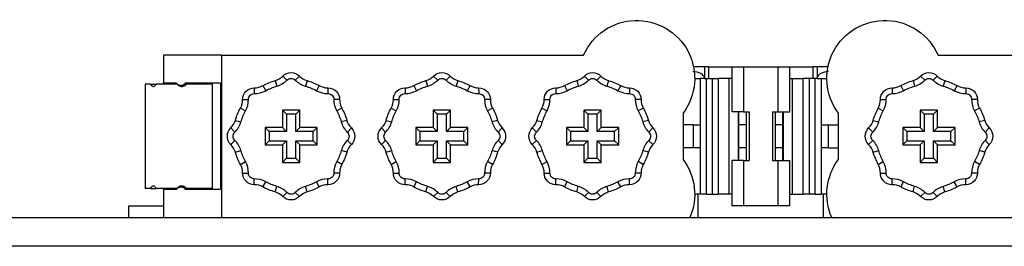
# Model space of a CAD drawing. Header units: millimetres. Extents: x 0 to 941, y -754 to 1172.
# Tile 101 of 105: x 382 to 467, y 1128 to 1148. Entities that reach past the tile are written whole.
import ezdxf

# ---------------------------------------------------------------- set-up
doc = ezdxf.new("R2010")
doc.units = ezdxf.units.MM
doc.layers.add('ORTHO$22', color=7, linetype='CONTINUOUS', true_color=0xffffff)

msp = doc.modelspace()

# ---------------------------------------------------------------- linework, layer by layer
at = {"layer": 'ORTHO$22', "color": 7, "linetype": 'Continuous'}
for p, q in [((394.395, 1144.801), (394.395, 1142.401)), ((399.395, 1144.801), (394.395, 1144.801)), ((399.395, 1144.801), (430.613, 1144.801)), ((461.178, 1144.801), (492.395, 1144.801)), ((441.038, 1143.801), (440.094, 1143.801)), ((441.395, 1143.801), (441.038, 1143.801)), ((441.395, 1143.801), (441.395, 1142.801)), ((441.395, 1143.801), (443.395, 1143.801)), ((443.395, 1143.801), (444.395, 1143.801)), ((443.395, 1143.801), (443.395, 1139.901)), ((444.395, 1143.801), (447.395, 1143.801)), ((447.395, 1143.801), (448.395, 1143.801)), ((448.395, 1143.801), (450.395, 1143.801)), ((448.395, 1139.901), (448.395, 1143.801)), ((450.753, 1143.801), (450.395, 1143.801)), ((450.395, 1143.801), (450.395, 1142.801)), ((451.696, 1143.801), (450.753, 1143.801)), ((441.038, 1142.851), (441.045, 1142.801)), ((450.753, 1142.851), (450.745, 1142.801)), ((392.802, 1142.301), (392.802, 1133.301)), ((393.277, 1142.301), (392.802, 1142.301)), ((393.277, 1142.301), (393.762, 1142.301)), ((395.56, 1142.301), (393.761, 1142.301)), ((394.395, 1142.401), (395.495, 1142.401)), ((394.395, 1142.301), (394.395, 1142.401)), ((396.295, 1142.401), (399.298, 1142.401)), ((396.32, 1142.301), (396.361, 1142.301)), ((398.598, 1142.301), (396.361, 1142.301)), ((397.395, 1142.401), (397.395, 1142.301)), ((398.598, 1142.401), (398.598, 1133.201)), ((399.298, 1142.401), (399.298, 1133.201)), ((440.195, 1142.801), (440.695, 1142.801)), ((440.695, 1138.801), (440.695, 1142.801)), ((441.045, 1142.801), (440.695, 1142.801)), ((441.045, 1142.801), (441.185, 1142.801)), ((441.195, 1142.801), (441.185, 1142.801)), ((441.195, 1142.801), (441.727, 1142.801)), ((441.727, 1142.801), (442.227, 1142.801)), ((442.227, 1142.801), (442.227, 1132.801)), ((443.149, 1142.801), (442.227, 1142.801)), ((443.395, 1142.801), (443.149, 1142.801)), ((443.149, 1142.801), (443.149, 1132.801)), ((448.395, 1142.801), (448.641, 1142.801)), ((448.641, 1132.801), (448.641, 1142.801)), ((448.641, 1142.801), (449.564, 1142.801)), ((450.064, 1142.801), (449.564, 1142.801)), ((449.564, 1132.801), (449.564, 1142.801)), ((450.595, 1142.801), (450.064, 1142.801)), ((450.595, 1142.801), (450.605, 1142.801)), ((450.745, 1142.801), (450.605, 1142.801)), ((450.745, 1142.801), (451.095, 1142.801)), ((451.095, 1142.801), (451.095, 1138.801)), ((451.095, 1142.801), (451.595, 1142.801)), ((404.645, 1140.051), (404.995, 1139.701)), ((406.145, 1140.051), (404.645, 1140.051)), ((404.645, 1140.051), (404.645, 1138.551)), ((405.795, 1139.701), (404.995, 1139.701)), ((404.995, 1139.701), (404.995, 1138.201)), ((406.145, 1140.051), (405.795, 1139.701)), ((405.795, 1138.201), (405.795, 1139.701)), ((406.145, 1138.551), (406.145, 1140.051)), ((419.145, 1140.051), (417.645, 1140.051)), ((417.645, 1140.051), (417.645, 1138.551)), ((417.645, 1140.051), (417.995, 1139.701)), ((417.995, 1139.701), (417.995, 1138.201)), ((418.795, 1139.701), (417.995, 1139.701)), ((419.145, 1140.051), (418.795, 1139.701)), ((418.795, 1138.201), (418.795, 1139.701)), ((419.145, 1138.551), (419.145, 1140.051)), ((430.645, 1140.051), (430.995, 1139.701)), ((430.645, 1140.051), (430.645, 1138.551)), ((432.145, 1140.051), (430.645, 1140.051)), ((431.795, 1139.701), (430.995, 1139.701)), ((430.995, 1139.701), (430.995, 1138.201)), ((432.145, 1140.051), (431.795, 1139.701)), ((431.795, 1138.201), (431.795, 1139.701)), ((432.145, 1138.551), (432.145, 1140.051)), ((439.195, 1139.801), (439.195, 1135.801)), ((444.395, 1139.901), (443.395, 1139.901)), ((443.949, 1139.901), (443.949, 1135.701)), ((443.987, 1139.901), (443.987, 1135.701)), ((444.395, 1139.901), (444.895, 1139.901)), ((444.645, 1139.901), (444.645, 1138.801)), ((444.895, 1139.901), (444.895, 1135.701)), ((446.895, 1139.901), (447.395, 1139.901)), ((446.895, 1139.901), (446.895, 1135.701)), ((447.145, 1139.901), (447.145, 1138.801)), ((447.395, 1139.901), (448.395, 1139.901)), ((447.803, 1135.701), (447.803, 1139.901)), ((447.841, 1135.701), (447.841, 1139.901)), ((452.595, 1135.801), (452.595, 1139.801)), ((461.145, 1140.051), (459.645, 1140.051)), ((459.645, 1140.051), (459.645, 1138.551)), ((459.645, 1140.051), (459.995, 1139.701)), ((459.995, 1139.701), (459.995, 1138.201)), ((460.795, 1139.701), (459.995, 1139.701)), ((461.145, 1140.051), (460.795, 1139.701)), ((460.795, 1138.201), (460.795, 1139.701)), ((461.145, 1138.551), (461.145, 1140.051)), ((440.098, 1138.801), (439.195, 1138.801)), ((440.098, 1138.801), (440.695, 1138.801)), ((440.695, 1136.801), (440.695, 1138.801)), ((444.645, 1138.801), (443.987, 1138.801)), ((444.645, 1138.801), (444.645, 1136.801)), ((447.803, 1138.801), (447.145, 1138.801)), ((447.145, 1138.801), (447.145, 1136.801)), ((451.095, 1138.801), (451.095, 1136.801)), ((451.095, 1138.801), (451.693, 1138.801)), ((451.693, 1138.801), (452.595, 1138.801)), ((404.645, 1138.551), (403.145, 1138.551)), ((403.145, 1138.551), (403.495, 1138.201)), ((403.145, 1138.551), (403.145, 1137.051)), ((404.995, 1138.201), (403.495, 1138.201)), ((403.495, 1138.201), (403.495, 1137.401)), ((404.645, 1138.551), (404.995, 1138.201)), ((406.145, 1138.551), (405.795, 1138.201)), ((407.295, 1138.201), (405.795, 1138.201)), ((407.645, 1138.551), (406.145, 1138.551)), ((407.645, 1138.551), (407.295, 1138.201)), ((407.295, 1137.401), (407.295, 1138.201)), ((407.645, 1137.051), (407.645, 1138.551)), ((416.145, 1138.551), (416.495, 1138.201)), ((417.645, 1138.551), (416.145, 1138.551)), ((416.145, 1138.551), (416.145, 1137.051)), ((417.995, 1138.201), (416.495, 1138.201)), ((416.495, 1138.201), (416.495, 1137.401)), ((417.645, 1138.551), (417.995, 1138.201)), ((419.145, 1138.551), (418.795, 1138.201)), ((420.295, 1138.201), (418.795, 1138.201)), ((420.645, 1138.551), (419.145, 1138.551)), ((420.645, 1138.551), (420.295, 1138.201)), ((420.295, 1137.401), (420.295, 1138.201)), ((420.645, 1137.051), (420.645, 1138.551)), ((430.645, 1138.551), (429.145, 1138.551)), ((429.145, 1138.551), (429.495, 1138.201)), ((429.145, 1138.551), (429.145, 1137.051)), ((430.995, 1138.201), (429.495, 1138.201)), ((429.495, 1138.201), (429.495, 1137.401)), ((430.645, 1138.551), (430.995, 1138.201)), ((432.145, 1138.551), (431.795, 1138.201)), ((433.295, 1138.201), (431.795, 1138.201)), ((433.645, 1138.551), (432.145, 1138.551)), ((433.645, 1138.551), (433.295, 1138.201)), ((433.295, 1137.401), (433.295, 1138.201)), ((433.645, 1137.051), (433.645, 1138.551)), ((458.145, 1138.551), (458.495, 1138.201)), ((459.645, 1138.551), (458.145, 1138.551)), ((458.145, 1138.551), (458.145, 1137.051)), ((459.995, 1138.201), (458.495, 1138.201)), ((458.495, 1138.201), (458.495, 1137.401)), ((459.645, 1138.551), (459.995, 1138.201)), ((461.145, 1138.551), (460.795, 1138.201)), ((462.295, 1138.201), (460.795, 1138.201)), ((462.645, 1138.551), (461.145, 1138.551)), ((462.645, 1138.551), (462.295, 1138.201)), ((462.295, 1137.401), (462.295, 1138.201)), ((462.645, 1137.051), (462.645, 1138.551)), ((403.145, 1137.051), (403.495, 1137.401)), ((403.145, 1137.051), (404.645, 1137.051)), ((403.495, 1137.401), (404.995, 1137.401)), ((404.645, 1137.051), (404.995, 1137.401)), ((404.645, 1137.051), (404.645, 1135.551)), ((404.995, 1137.401), (404.995, 1135.901)), ((406.145, 1137.051), (405.795, 1137.401)), ((405.795, 1135.901), (405.795, 1137.401)), ((405.795, 1137.401), (407.295, 1137.401)), ((406.145, 1135.551), (406.145, 1137.051)), ((406.145, 1137.051), (407.645, 1137.051)), ((407.645, 1137.051), (407.295, 1137.401)), ((416.145, 1137.051), (416.495, 1137.401)), ((416.145, 1137.051), (417.645, 1137.051)), ((416.495, 1137.401), (417.995, 1137.401)), ((417.645, 1137.051), (417.995, 1137.401)), ((417.645, 1137.051), (417.645, 1135.551)), ((417.995, 1137.401), (417.995, 1135.901)), ((418.795, 1137.401), (420.295, 1137.401)), ((418.795, 1135.901), (418.795, 1137.401)), ((419.145, 1137.051), (418.795, 1137.401)), ((419.145, 1137.051), (420.645, 1137.051)), ((419.145, 1135.551), (419.145, 1137.051)), ((420.645, 1137.051), (420.295, 1137.401)), ((429.145, 1137.051), (429.495, 1137.401)), ((429.145, 1137.051), (430.645, 1137.051)), ((429.495, 1137.401), (430.995, 1137.401)), ((430.645, 1137.051), (430.995, 1137.401)), ((430.645, 1137.051), (430.645, 1135.551)), ((430.995, 1137.401), (430.995, 1135.901)), ((431.795, 1135.901), (431.795, 1137.401)), ((432.145, 1137.051), (431.795, 1137.401)), ((431.795, 1137.401), (433.295, 1137.401)), ((432.145, 1135.551), (432.145, 1137.051)), ((432.145, 1137.051), (433.645, 1137.051)), ((433.645, 1137.051), (433.295, 1137.401)), ((458.145, 1137.051), (458.495, 1137.401)), ((458.145, 1137.051), (459.645, 1137.051)), ((458.495, 1137.401), (459.995, 1137.401)), ((459.645, 1137.051), (459.995, 1137.401)), ((459.645, 1137.051), (459.645, 1135.551)), ((459.995, 1137.401), (459.995, 1135.901)), ((460.795, 1135.901), (460.795, 1137.401)), ((460.795, 1137.401), (462.295, 1137.401)), ((461.145, 1137.051), (460.795, 1137.401)), ((461.145, 1135.551), (461.145, 1137.051)), ((461.145, 1137.051), (462.645, 1137.051)), ((462.645, 1137.051), (462.295, 1137.401)), ((440.098, 1136.801), (439.195, 1136.801)), ((440.695, 1136.801), (440.098, 1136.801)), ((440.695, 1132.801), (440.695, 1136.801)), ((444.645, 1136.801), (443.987, 1136.801)), ((444.645, 1136.801), (444.645, 1135.701)), ((447.803, 1136.801), (447.145, 1136.801)), ((447.145, 1136.801), (447.145, 1135.701)), ((451.095, 1136.801), (451.095, 1132.801)), ((451.693, 1136.801), (451.095, 1136.801)), ((451.693, 1136.801), (452.595, 1136.801)), ((404.645, 1135.551), (404.995, 1135.901)), ((404.645, 1135.551), (406.145, 1135.551)), ((404.995, 1135.901), (405.795, 1135.901)), ((406.145, 1135.551), (405.795, 1135.901)), ((417.645, 1135.551), (417.995, 1135.901)), ((417.645, 1135.551), (419.145, 1135.551)), ((417.995, 1135.901), (418.795, 1135.901)), ((419.145, 1135.551), (418.795, 1135.901)), ((430.645, 1135.551), (430.995, 1135.901)), ((430.645, 1135.551), (432.145, 1135.551)), ((430.995, 1135.901), (431.795, 1135.901)), ((432.145, 1135.551), (431.795, 1135.901)), ((444.395, 1135.701), (443.395, 1135.701)), ((443.395, 1135.701), (443.395, 1131.801)), ((444.395, 1135.701), (444.895, 1135.701)), ((446.895, 1135.701), (447.395, 1135.701)), ((447.395, 1135.701), (448.395, 1135.701)), ((448.395, 1131.801), (448.395, 1135.701)), ((459.645, 1135.551), (459.995, 1135.901)), ((459.645, 1135.551), (461.145, 1135.551)), ((459.995, 1135.901), (460.795, 1135.901)), ((461.145, 1135.551), (460.795, 1135.901)), ((393.277, 1133.301), (392.802, 1133.301)), ((393.277, 1133.301), (393.762, 1133.301)), ((395.56, 1133.301), (393.761, 1133.301)), ((394.395, 1133.201), (394.395, 1133.301)), ((394.395, 1133.201), (394.395, 1130.801)), ((395.495, 1133.201), (394.395, 1133.201)), ((399.298, 1133.201), (396.295, 1133.201)), ((398.598, 1133.301), (396.361, 1133.301)), ((397.395, 1133.301), (397.395, 1133.201)), ((440.695, 1132.801), (440.195, 1132.801)), ((441.195, 1132.801), (440.695, 1132.801)), ((441.195, 1132.801), (441.727, 1132.801)), ((441.727, 1132.801), (442.227, 1132.801)), ((443.149, 1132.801), (442.227, 1132.801)), ((443.395, 1132.801), (443.149, 1132.801)), ((448.395, 1132.801), (448.641, 1132.801)), ((448.641, 1132.801), (449.564, 1132.801)), ((450.064, 1132.801), (449.564, 1132.801)), ((450.595, 1132.801), (450.064, 1132.801)), ((450.595, 1132.801), (451.095, 1132.801)), ((451.595, 1132.801), (451.095, 1132.801)), ((391.395, 1130.801), (391.395, 1131.801)), ((391.395, 1131.801), (394.395, 1131.801)), ((444.395, 1131.801), (443.395, 1131.801)), ((447.395, 1131.801), (444.395, 1131.801)), ((448.395, 1131.801), (447.395, 1131.801)), ((196.495, 1130.801), (916.295, 1130.801))]:
    msp.add_line(p, q, dxfattribs=at)
at = {"layer": 'ORTHO$22', "color": 252, "linetype": 'Continuous'}
for p, q in [((399.395, 1144.801), (399.395, 1130.801)), ((441.038, 1143.801), (441.038, 1142.851)), ((444.395, 1143.801), (444.395, 1139.901)), ((447.395, 1139.901), (447.395, 1143.801)), ((450.753, 1143.801), (450.753, 1142.851)), ((404.681, 1143.001), (405.038, 1142.651)), ((406.109, 1143.001), (405.752, 1142.651)), ((417.681, 1143.001), (418.038, 1142.651)), ((419.109, 1143.001), (418.752, 1142.651)), ((430.681, 1143.001), (431.038, 1142.651)), ((432.109, 1143.001), (431.752, 1142.651)), ((459.681, 1143.001), (460.038, 1142.651)), ((461.109, 1143.001), (460.752, 1142.651)), ((398.395, 1142.401), (398.395, 1142.301)), ((402.223, 1141.983), (402.218, 1141.483)), ((402.967, 1142.172), (403.21, 1141.735)), ((404.022, 1142.609), (404.159, 1142.128)), ((406.769, 1142.609), (406.631, 1142.128)), ((407.824, 1142.172), (407.581, 1141.735)), ((408.567, 1141.983), (408.572, 1141.483)), ((415.223, 1141.983), (415.218, 1141.483)), ((415.967, 1142.172), (416.21, 1141.735)), ((417.022, 1142.609), (417.159, 1142.128)), ((419.769, 1142.609), (419.631, 1142.128)), ((420.824, 1142.172), (420.581, 1141.735)), ((421.567, 1141.983), (421.572, 1141.483)), ((428.223, 1141.983), (428.218, 1141.483)), ((428.967, 1142.172), (429.21, 1141.735)), ((430.022, 1142.609), (430.159, 1142.128)), ((432.769, 1142.609), (432.631, 1142.128)), ((433.824, 1142.172), (433.581, 1141.735)), ((434.567, 1141.983), (434.572, 1141.483)), ((441.195, 1142.801), (441.195, 1132.801)), ((441.727, 1132.801), (441.727, 1142.801)), ((450.064, 1142.801), (450.064, 1132.801)), ((450.595, 1132.801), (450.595, 1142.801)), ((457.223, 1141.983), (457.218, 1141.483)), ((457.967, 1142.172), (458.21, 1141.735)), ((459.022, 1142.609), (459.159, 1142.128)), ((461.769, 1142.609), (461.631, 1142.128)), ((462.824, 1142.172), (462.581, 1141.735)), ((463.567, 1141.983), (463.572, 1141.483)), ((401.213, 1140.973), (401.713, 1140.978)), ((409.577, 1140.973), (409.077, 1140.978)), ((414.213, 1140.973), (414.713, 1140.978)), ((422.577, 1140.973), (422.077, 1140.978)), ((427.213, 1140.973), (427.713, 1140.978)), ((435.577, 1140.973), (435.077, 1140.978)), ((456.213, 1140.973), (456.713, 1140.978)), ((464.577, 1140.973), (464.077, 1140.978)), ((401.025, 1140.23), (401.462, 1139.987)), ((409.766, 1140.23), (409.329, 1139.987)), ((414.025, 1140.23), (414.462, 1139.987)), ((422.766, 1140.23), (422.329, 1139.987)), ((427.025, 1140.23), (427.462, 1139.987)), ((435.766, 1140.23), (435.329, 1139.987)), ((456.025, 1140.23), (456.462, 1139.987)), ((464.766, 1140.23), (464.329, 1139.987)), ((400.588, 1139.175), (401.068, 1139.037)), ((410.203, 1139.175), (409.722, 1139.037)), ((413.588, 1139.175), (414.068, 1139.037)), ((423.203, 1139.175), (422.722, 1139.037)), ((426.588, 1139.175), (427.068, 1139.037)), ((436.203, 1139.175), (435.722, 1139.037)), ((440.098, 1136.801), (440.098, 1138.801)), ((451.693, 1138.801), (451.693, 1136.801)), ((455.588, 1139.175), (456.068, 1139.037)), ((465.203, 1139.175), (464.722, 1139.037)), ((400.195, 1138.515), (400.545, 1138.158)), ((410.595, 1138.515), (410.245, 1138.158)), ((413.195, 1138.515), (413.545, 1138.158)), ((423.595, 1138.515), (423.245, 1138.158)), ((426.195, 1138.515), (426.545, 1138.158)), ((436.595, 1138.515), (436.245, 1138.158)), ((455.195, 1138.515), (455.545, 1138.158)), ((465.595, 1138.515), (465.245, 1138.158)), ((400.195, 1137.087), (400.545, 1137.444)), ((410.595, 1137.087), (410.245, 1137.444)), ((413.195, 1137.087), (413.545, 1137.444)), ((423.595, 1137.087), (423.245, 1137.444)), ((426.195, 1137.087), (426.545, 1137.444)), ((436.595, 1137.087), (436.245, 1137.444)), ((455.195, 1137.087), (455.545, 1137.444)), ((465.595, 1137.087), (465.245, 1137.444)), ((400.588, 1136.428), (401.068, 1136.565)), ((410.203, 1136.428), (409.722, 1136.565)), ((413.588, 1136.428), (414.068, 1136.565)), ((423.203, 1136.428), (422.722, 1136.565)), ((426.588, 1136.428), (427.068, 1136.565)), ((436.203, 1136.428), (435.722, 1136.565)), ((455.588, 1136.428), (456.068, 1136.565)), ((465.203, 1136.428), (464.722, 1136.565)), ((401.025, 1135.373), (401.462, 1135.616)), ((409.766, 1135.373), (409.329, 1135.616)), ((414.025, 1135.373), (414.462, 1135.616)), ((422.766, 1135.373), (422.329, 1135.616)), ((427.025, 1135.373), (427.462, 1135.616)), ((435.766, 1135.373), (435.329, 1135.616)), ((444.395, 1135.701), (444.395, 1131.801)), ((447.395, 1131.801), (447.395, 1135.701)), ((456.025, 1135.373), (456.462, 1135.616)), ((464.766, 1135.373), (464.329, 1135.616)), ((401.213, 1134.629), (401.713, 1134.624)), ((409.577, 1134.629), (409.077, 1134.624)), ((414.213, 1134.629), (414.713, 1134.624)), ((422.577, 1134.629), (422.077, 1134.624)), ((427.213, 1134.629), (427.713, 1134.624)), ((435.577, 1134.629), (435.077, 1134.624)), ((456.213, 1134.629), (456.713, 1134.624)), ((464.577, 1134.629), (464.077, 1134.624)), ((402.223, 1133.619), (402.218, 1134.119)), ((402.967, 1133.43), (403.21, 1133.868)), ((407.824, 1133.43), (407.581, 1133.868)), ((408.567, 1133.619), (408.572, 1134.119)), ((415.223, 1133.619), (415.218, 1134.119)), ((415.967, 1133.43), (416.21, 1133.868)), ((420.824, 1133.43), (420.581, 1133.868)), ((421.567, 1133.619), (421.572, 1134.119)), ((428.223, 1133.619), (428.218, 1134.119)), ((428.967, 1133.43), (429.21, 1133.868)), ((433.824, 1133.43), (433.581, 1133.868)), ((434.567, 1133.619), (434.572, 1134.119)), ((457.223, 1133.619), (457.218, 1134.119)), ((457.967, 1133.43), (458.21, 1133.868)), ((462.824, 1133.43), (462.581, 1133.868)), ((463.567, 1133.619), (463.572, 1134.119)), ((398.395, 1133.301), (398.395, 1133.201)), ((404.022, 1132.993), (404.159, 1133.474)), ((404.681, 1132.601), (405.038, 1132.951)), ((406.109, 1132.601), (405.752, 1132.951)), ((406.769, 1132.993), (406.631, 1133.474)), ((417.022, 1132.993), (417.159, 1133.474)), ((417.681, 1132.601), (418.038, 1132.951)), ((419.109, 1132.601), (418.752, 1132.951)), ((419.769, 1132.993), (419.631, 1133.474)), ((430.022, 1132.993), (430.159, 1133.474)), ((430.681, 1132.601), (431.038, 1132.951)), ((432.109, 1132.601), (431.752, 1132.951)), ((432.769, 1132.993), (432.631, 1133.474)), ((440.495, 1130.801), (440.495, 1132.801)), ((451.295, 1130.801), (451.295, 1132.801)), ((459.022, 1132.993), (459.159, 1133.474)), ((459.681, 1132.601), (460.038, 1132.951)), ((461.109, 1132.601), (460.752, 1132.951)), ((461.769, 1132.993), (461.631, 1133.474)), ((916.295, 1128.301), (196.495, 1128.301))]:
    msp.add_line(p, q, dxfattribs=at)
at = {"layer": 'ORTHO$22', "color": 7, "linetype": 'Continuous', "extrusion": (0, 0, -1)}
for centre, radius, start, end in [((-435.195, 1142.801), 5, 23.57818, 216.8699), ((-456.595, 1142.801), 5, 323.1301, 156.42182), ((-405.395, 1142.301), 1, 44.427, 135.573), ((-418.395, 1142.301), 1, 44.427, 135.573), ((-431.395, 1142.301), 1, 44.427, 135.573), ((-460.395, 1142.301), 1, 44.427, 135.573), ((-402.213, 1140.983), 1, 359.427, 90.573), ((-405.395, 1137.801), 5, 60.94237, 74.05763), ((-405.395, 1137.801), 5, 105.94237, 119.05763), ((-408.577, 1140.983), 1, 89.427, 180.573), ((-415.213, 1140.983), 1, 359.427, 90.573), ((-418.395, 1137.801), 5, 60.94237, 74.05763), ((-418.395, 1137.801), 5, 105.94237, 119.05763), ((-421.577, 1140.983), 1, 89.427, 180.573), ((-428.213, 1140.983), 1, 359.427, 90.573), ((-431.395, 1137.801), 5, 60.94237, 74.05763), ((-431.395, 1137.801), 5, 105.94237, 119.05763), ((-434.577, 1140.983), 1, 89.427, 180.573), ((-457.213, 1140.983), 1, 359.427, 90.573), ((-460.395, 1137.801), 5, 60.94237, 74.05763), ((-460.395, 1137.801), 5, 105.94237, 119.05763), ((-463.577, 1140.983), 1, 89.427, 180.573), ((-405.395, 1137.801), 5, 15.94237, 29.05763), ((-405.395, 1137.801), 5, 150.94237, 164.05763), ((-418.395, 1137.801), 5, 15.94237, 29.05763), ((-418.395, 1137.801), 5, 150.94237, 164.05763), ((-431.395, 1137.801), 5, 15.94237, 29.05763), ((-431.395, 1137.801), 5, 150.94237, 164.05763), ((-460.395, 1137.801), 5, 15.94237, 29.05763), ((-460.395, 1137.801), 5, 150.94237, 164.05763), ((-400.895, 1137.801), 1, 314.427, 45.573), ((-409.895, 1137.801), 1, 134.427, 225.573), ((-413.895, 1137.801), 1, 314.427, 45.573), ((-422.895, 1137.801), 1, 134.427, 225.573), ((-426.895, 1137.801), 1, 314.427, 45.573), ((-435.895, 1137.801), 1, 134.427, 225.573), ((-455.895, 1137.801), 1, 314.427, 45.573), ((-464.895, 1137.801), 1, 134.427, 225.573), ((-405.395, 1137.801), 5, 330.94237, 344.05763), ((-405.395, 1137.801), 5, 195.94237, 209.05763), ((-418.395, 1137.801), 5, 330.94237, 344.05763), ((-418.395, 1137.801), 5, 195.94237, 209.05763), ((-431.395, 1137.801), 5, 330.94237, 344.05763), ((-431.395, 1137.801), 5, 195.94237, 209.05763), ((-460.395, 1137.801), 5, 330.94237, 344.05763), ((-460.395, 1137.801), 5, 195.94237, 209.05763), ((-435.195, 1132.801), 5, 143.1301, 203.57906), ((-456.595, 1132.801), 5, 336.42094, 36.8699), ((-402.213, 1134.619), 1, 269.427, 0.573), ((-408.577, 1134.619), 1, 179.427, 270.573), ((-415.213, 1134.619), 1, 269.427, 0.573), ((-421.577, 1134.619), 1, 179.427, 270.573), ((-428.213, 1134.619), 1, 269.427, 0.573), ((-434.577, 1134.619), 1, 179.427, 270.573), ((-457.213, 1134.619), 1, 269.427, 0.573), ((-463.577, 1134.619), 1, 179.427, 270.573), ((-405.395, 1137.801), 5, 285.94237, 299.05763), ((-405.395, 1137.801), 5, 240.94237, 254.05763), ((-418.395, 1137.801), 5, 285.94237, 299.05763), ((-418.395, 1137.801), 5, 240.94237, 254.05763), ((-431.395, 1137.801), 5, 285.94237, 299.05763), ((-431.395, 1137.801), 5, 240.94237, 254.05763), ((-460.395, 1137.801), 5, 285.94237, 299.05763), ((-460.395, 1137.801), 5, 240.94237, 254.05763), ((-405.395, 1133.301), 1, 224.427, 315.573), ((-418.395, 1133.301), 1, 224.427, 315.573), ((-431.395, 1133.301), 1, 224.427, 315.573), ((-460.395, 1133.301), 1, 224.427, 315.573)]:
    msp.add_arc(centre, radius, start, end, dxfattribs=at)
at = {"layer": 'ORTHO$22', "color": 7, "linetype": 'Continuous'}
for centre, radius, start, end in [((403.61, 1144.051), 1.5, 285.94237, 315.573), ((407.181, 1144.051), 1.5, 224.427, 254.05763), ((416.61, 1144.051), 1.5, 285.94237, 315.573), ((420.181, 1144.051), 1.5, 224.427, 254.05763), ((429.61, 1144.051), 1.5, 285.94237, 315.573), ((433.181, 1144.051), 1.5, 224.427, 254.05763), ((458.61, 1144.051), 1.5, 285.94237, 315.573), ((462.181, 1144.051), 1.5, 224.427, 254.05763), ((402.238, 1143.483), 1.5, 269.427, 299.05763), ((403.61, 1144.051), 2, 285.94237, 315.573), ((407.181, 1144.051), 2, 224.427, 254.05763), ((408.552, 1143.483), 1.5, 240.94237, 270.573), ((415.238, 1143.483), 1.5, 269.427, 299.05763), ((416.61, 1144.051), 2, 285.94237, 315.573), ((420.181, 1144.051), 2, 224.427, 254.05763), ((421.552, 1143.483), 1.5, 240.94237, 270.573), ((428.238, 1143.483), 1.5, 269.427, 299.05763), ((429.61, 1144.051), 2, 285.94237, 315.573), ((433.181, 1144.051), 2, 224.427, 254.05763), ((434.552, 1143.483), 1.5, 240.94237, 270.573), ((457.238, 1143.483), 1.5, 269.427, 299.05763), ((458.61, 1144.051), 2, 285.94237, 315.573), ((462.181, 1144.051), 2, 224.427, 254.05763), ((463.552, 1143.483), 1.5, 240.94237, 270.573), ((402.238, 1143.483), 2, 269.427, 299.05763), ((408.552, 1143.483), 2, 240.94237, 270.573), ((415.238, 1143.483), 2, 269.427, 299.05763), ((421.552, 1143.483), 2, 240.94237, 270.573), ((428.238, 1143.483), 2, 269.427, 299.05763), ((434.552, 1143.483), 2, 240.94237, 270.573), ((457.238, 1143.483), 2, 269.427, 299.05763), ((463.552, 1143.483), 2, 240.94237, 270.573), ((399.713, 1140.958), 1.5, 330.94237, 0.573), ((399.713, 1140.958), 2, 330.94237, 0.573), ((411.077, 1140.958), 2, 179.427, 209.05763), ((411.077, 1140.958), 1.5, 179.427, 209.05763), ((412.713, 1140.958), 1.5, 330.94237, 0.573), ((412.713, 1140.958), 2, 330.94237, 0.573), ((424.077, 1140.958), 2, 179.427, 209.05763), ((424.077, 1140.958), 1.5, 179.427, 209.05763), ((425.713, 1140.958), 1.5, 330.94237, 0.573), ((425.713, 1140.958), 2, 330.94237, 0.573), ((437.077, 1140.958), 2, 179.427, 209.05763), ((437.077, 1140.958), 1.5, 179.427, 209.05763), ((454.713, 1140.958), 1.5, 330.94237, 0.573), ((454.713, 1140.958), 2, 330.94237, 0.573), ((466.077, 1140.958), 2, 179.427, 209.05763), ((466.077, 1140.958), 1.5, 179.427, 209.05763), ((399.145, 1139.587), 1.5, 314.427, 344.05763), ((399.145, 1139.587), 2, 314.427, 344.05763), ((411.645, 1139.587), 2, 195.94237, 225.573), ((411.645, 1139.587), 1.5, 195.94237, 225.573), ((412.145, 1139.587), 1.5, 314.427, 344.05763), ((412.145, 1139.587), 2, 314.427, 344.05763), ((424.645, 1139.587), 2, 195.94237, 225.573), ((424.645, 1139.587), 1.5, 195.94237, 225.573), ((425.145, 1139.587), 1.5, 314.427, 344.05763), ((425.145, 1139.587), 2, 314.427, 344.05763), ((437.645, 1139.587), 2, 195.94237, 225.573), ((437.645, 1139.587), 1.5, 195.94237, 225.573), ((454.145, 1139.587), 1.5, 314.427, 344.05763), ((454.145, 1139.587), 2, 314.427, 344.05763), ((466.645, 1139.587), 2, 195.94237, 225.573), ((466.645, 1139.587), 1.5, 195.94237, 225.573), ((399.145, 1136.016), 1.5, 15.94237, 45.573), ((399.145, 1136.016), 2, 15.94237, 45.573), ((411.645, 1136.016), 2, 134.427, 164.05763), ((411.645, 1136.016), 1.5, 134.427, 164.05763), ((412.145, 1136.016), 1.5, 15.94237, 45.573), ((412.145, 1136.016), 2, 15.94237, 45.573), ((424.645, 1136.016), 2, 134.427, 164.05763), ((424.645, 1136.016), 1.5, 134.427, 164.05763), ((425.145, 1136.016), 1.5, 15.94237, 45.573), ((425.145, 1136.016), 2, 15.94237, 45.573), ((437.645, 1136.016), 2, 134.427, 164.05763), ((437.645, 1136.016), 1.5, 134.427, 164.05763), ((454.145, 1136.016), 1.5, 15.94237, 45.573), ((454.145, 1136.016), 2, 15.94237, 45.573), ((466.645, 1136.016), 2, 134.427, 164.05763), ((466.645, 1136.016), 1.5, 134.427, 164.05763), ((399.713, 1134.644), 1.5, 359.427, 29.05763), ((399.713, 1134.644), 2, 359.427, 29.05763), ((411.077, 1134.644), 2, 150.94237, 180.573), ((411.077, 1134.644), 1.5, 150.94237, 180.573), ((412.713, 1134.644), 1.5, 359.427, 29.05763), ((412.713, 1134.644), 2, 359.427, 29.05763), ((424.077, 1134.644), 2, 150.94237, 180.573), ((424.077, 1134.644), 1.5, 150.94237, 180.573), ((425.713, 1134.644), 1.5, 359.427, 29.05763), ((425.713, 1134.644), 2, 359.427, 29.05763), ((437.077, 1134.644), 2, 150.94237, 180.573), ((437.077, 1134.644), 1.5, 150.94237, 180.573), ((454.713, 1134.644), 1.5, 359.427, 29.05763), ((454.713, 1134.644), 2, 359.427, 29.05763), ((466.077, 1134.644), 2, 150.94237, 180.573), ((466.077, 1134.644), 1.5, 150.94237, 180.573), ((402.238, 1132.119), 2, 60.94237, 90.573), ((402.238, 1132.119), 1.5, 60.94237, 90.573), ((408.552, 1132.119), 2, 89.427, 119.05763), ((408.552, 1132.119), 1.5, 89.427, 119.05763), ((415.238, 1132.119), 2, 60.94237, 90.573), ((415.238, 1132.119), 1.5, 60.94237, 90.573), ((421.552, 1132.119), 2, 89.427, 119.05763), ((421.552, 1132.119), 1.5, 89.427, 119.05763), ((428.238, 1132.119), 2, 60.94237, 90.573), ((428.238, 1132.119), 1.5, 60.94237, 90.573), ((434.552, 1132.119), 2, 89.427, 119.05763), ((434.552, 1132.119), 1.5, 89.427, 119.05763), ((457.238, 1132.119), 2, 60.94237, 90.573), ((457.238, 1132.119), 1.5, 60.94237, 90.573), ((463.552, 1132.119), 2, 89.427, 119.05763), ((463.552, 1132.119), 1.5, 89.427, 119.05763), ((403.61, 1131.551), 1.5, 44.427, 74.05763), ((403.61, 1131.551), 2, 44.427, 74.05763), ((407.181, 1131.551), 2, 105.94237, 135.573), ((407.181, 1131.551), 1.5, 105.94237, 135.573), ((416.61, 1131.551), 1.5, 44.427, 74.05763), ((416.61, 1131.551), 2, 44.427, 74.05763), ((420.181, 1131.551), 2, 105.94237, 135.573), ((420.181, 1131.551), 1.5, 105.94237, 135.573), ((429.61, 1131.551), 1.5, 44.427, 74.05763), ((429.61, 1131.551), 2, 44.427, 74.05763), ((433.181, 1131.551), 2, 105.94237, 135.573), ((433.181, 1131.551), 1.5, 105.94237, 135.573), ((458.61, 1131.551), 1.5, 44.427, 74.05763), ((458.61, 1131.551), 2, 44.427, 74.05763), ((462.181, 1131.551), 2, 105.94237, 135.573), ((462.181, 1131.551), 1.5, 105.94237, 135.573)]:
    msp.add_arc(centre, radius, start, end, dxfattribs=at)
at = {"layer": 'ORTHO$22', "color": 252, "linetype": 'Continuous', "extrusion": (0, 0, -1)}
for centre, radius, start, end in [((-405.395, 1137.801), 4.5, 60.94237, 74.05763), ((-405.395, 1142.301), 0.5, 44.427, 135.573), ((-405.395, 1137.801), 4.5, 105.94237, 119.05763), ((-418.395, 1137.801), 4.5, 60.94237, 74.05763), ((-418.395, 1142.301), 0.5, 44.427, 135.573), ((-418.395, 1137.801), 4.5, 105.94237, 119.05763), ((-431.395, 1137.801), 4.5, 60.94237, 74.05763), ((-431.395, 1142.301), 0.5, 44.427, 135.573), ((-431.395, 1137.801), 4.5, 105.94237, 119.05763), ((-460.395, 1137.801), 4.5, 60.94237, 74.05763), ((-460.395, 1142.301), 0.5, 44.427, 135.573), ((-460.395, 1137.801), 4.5, 105.94237, 119.05763), ((-402.213, 1140.983), 0.5, 359.427, 90.573), ((-408.577, 1140.983), 0.5, 89.427, 180.573), ((-415.213, 1140.983), 0.5, 359.427, 90.573), ((-421.577, 1140.983), 0.5, 89.427, 180.573), ((-428.213, 1140.983), 0.5, 359.427, 90.573), ((-434.577, 1140.983), 0.5, 89.427, 180.573), ((-457.213, 1140.983), 0.5, 359.427, 90.573), ((-463.577, 1140.983), 0.5, 89.427, 180.573), ((-405.395, 1137.801), 4.5, 15.94237, 29.05763), ((-405.395, 1137.801), 4.5, 150.94237, 164.05763), ((-418.395, 1137.801), 4.5, 15.94237, 29.05763), ((-418.395, 1137.801), 4.5, 150.94237, 164.05763), ((-431.395, 1137.801), 4.5, 15.94237, 29.05763), ((-431.395, 1137.801), 4.5, 150.94237, 164.05763), ((-460.395, 1137.801), 4.5, 15.94237, 29.05763), ((-460.395, 1137.801), 4.5, 150.94237, 164.05763), ((-400.895, 1137.801), 0.5, 314.427, 45.573), ((-409.895, 1137.801), 0.5, 134.427, 225.573), ((-413.895, 1137.801), 0.5, 314.427, 45.573), ((-422.895, 1137.801), 0.5, 134.427, 225.573), ((-426.895, 1137.801), 0.5, 314.427, 45.573), ((-435.895, 1137.801), 0.5, 134.427, 225.573), ((-455.895, 1137.801), 0.5, 314.427, 45.573), ((-464.895, 1137.801), 0.5, 134.427, 225.573), ((-405.395, 1137.801), 4.5, 330.94237, 344.05763), ((-405.395, 1137.801), 4.5, 195.94237, 209.05763), ((-418.395, 1137.801), 4.5, 330.94237, 344.05763), ((-418.395, 1137.801), 4.5, 195.94237, 209.05763), ((-431.395, 1137.801), 4.5, 330.94237, 344.05763), ((-431.395, 1137.801), 4.5, 195.94237, 209.05763), ((-460.395, 1137.801), 4.5, 330.94237, 344.05763), ((-460.395, 1137.801), 4.5, 195.94237, 209.05763), ((-402.213, 1134.619), 0.5, 269.427, 0.573), ((-408.577, 1134.619), 0.5, 179.427, 270.573), ((-415.213, 1134.619), 0.5, 269.427, 0.573), ((-421.577, 1134.619), 0.5, 179.427, 270.573), ((-428.213, 1134.619), 0.5, 269.427, 0.573), ((-434.577, 1134.619), 0.5, 179.427, 270.573), ((-457.213, 1134.619), 0.5, 269.427, 0.573), ((-463.577, 1134.619), 0.5, 179.427, 270.573), ((-405.395, 1137.801), 4.5, 285.94237, 299.05763), ((-405.395, 1137.801), 4.5, 240.94237, 254.05763), ((-418.395, 1137.801), 4.5, 285.94237, 299.05763), ((-418.395, 1137.801), 4.5, 240.94237, 254.05763), ((-431.395, 1137.801), 4.5, 285.94237, 299.05763), ((-431.395, 1137.801), 4.5, 240.94237, 254.05763), ((-460.395, 1137.801), 4.5, 285.94237, 299.05763), ((-460.395, 1137.801), 4.5, 240.94237, 254.05763), ((-405.395, 1133.301), 0.5, 224.427, 315.573), ((-418.395, 1133.301), 0.5, 224.427, 315.573), ((-431.395, 1133.301), 0.5, 224.427, 315.573), ((-460.395, 1133.301), 0.5, 224.427, 315.573)]:
    msp.add_arc(centre, radius, start, end, dxfattribs=at)
at = {"layer": 'ORTHO$22', "color": 7, "linetype": 'Continuous'}
for centre, start_param, end_param in [((440.041, 1142.801), 0.087266, 1.570796), ((451.749, 1142.801), 1.570796, 3.054326)]:
    msp.add_ellipse(centre, major_axis=(1, 0), ratio=0.57735, start_param=start_param, end_param=end_param, dxfattribs=at)
for points, knots in [([(393.277, 1142.301), (393.295, 1142.256), (393.317, 1142.216), (393.369, 1142.153), (393.399, 1142.13), (393.463, 1142.102), (393.498, 1142.098), (393.568, 1142.109), (393.604, 1142.125), (393.67, 1142.173), (393.701, 1142.206), (393.74, 1142.262), (393.751, 1142.281), (393.761, 1142.301)], [0, 0, 0, 0, 0.185753, 0.185753, 0.371431, 0.371431, 0.557777, 0.557777, 0.740834, 0.740834, 0.920747, 0.920747, 1, 1, 1, 1]), ([(395.495, 1142.401), (395.536, 1142.347), (395.584, 1142.305), (395.705, 1142.232), (395.782, 1142.208), (395.94, 1142.197), (396.025, 1142.21), (396.154, 1142.27), (396.203, 1142.302), (396.263, 1142.362), (396.28, 1142.381), (396.295, 1142.401)], [0, 0, 0, 0, 0.207554, 0.207554, 0.483754, 0.483754, 0.761465, 0.761465, 0.931327, 0.931327, 1, 1, 1, 1]), ([(395.56, 1142.301), (395.594, 1142.256), (395.637, 1142.216), (395.731, 1142.153), (395.784, 1142.13), (395.895, 1142.102), (395.953, 1142.098), (396.066, 1142.109), (396.122, 1142.124), (396.223, 1142.172), (396.27, 1142.204), (396.329, 1142.261), (396.346, 1142.28), (396.361, 1142.301)], [0, 0, 0, 0, 0.185066, 0.185066, 0.370092, 0.370092, 0.555301, 0.555301, 0.737487, 0.737487, 0.917282, 0.917282, 1, 1, 1, 1]), ([(395.921, 1142.101), (395.936, 1142.101), (395.951, 1142.102), (396.018, 1142.108), (396.071, 1142.121), (396.169, 1142.164), (396.215, 1142.193), (396.279, 1142.25), (396.301, 1142.275), (396.32, 1142.301)], [0, 0, 0, 0, 0.095859, 0.095859, 0.439416, 0.439416, 0.787329, 0.787329, 1, 1, 1, 1]), ([(393.761, 1133.301), (393.738, 1133.346), (393.71, 1133.385), (393.649, 1133.447), (393.615, 1133.471), (393.547, 1133.499), (393.513, 1133.504), (393.447, 1133.496), (393.414, 1133.482), (393.357, 1133.437), (393.33, 1133.406), (393.297, 1133.347), (393.286, 1133.325), (393.277, 1133.301)], [0, 0, 0, 0, 0.179495, 0.179495, 0.359009, 0.359009, 0.538316, 0.538316, 0.7194, 0.7194, 0.904143, 0.904143, 1, 1, 1, 1]), ([(396.361, 1133.301), (396.328, 1133.346), (396.287, 1133.385), (396.194, 1133.447), (396.142, 1133.471), (396.034, 1133.499), (395.978, 1133.504), (395.867, 1133.495), (395.812, 1133.482), (395.709, 1133.437), (395.661, 1133.406), (395.598, 1133.347), (395.578, 1133.325), (395.56, 1133.301)], [0, 0, 0, 0, 0.180024, 0.180024, 0.360084, 0.360084, 0.539637, 0.539637, 0.720229, 0.720229, 0.903872, 0.903872, 1, 1, 1, 1]), ([(396.32, 1133.301), (396.287, 1133.346), (396.245, 1133.386), (396.152, 1133.448), (396.098, 1133.472), (396.004, 1133.496), (395.963, 1133.501), (395.922, 1133.501)], [0, 0, 0, 0, 0.368416, 0.368416, 0.737446, 0.737446, 1, 1, 1, 1]), ([(396.295, 1133.201), (396.258, 1133.25), (396.214, 1133.29), (396.11, 1133.358), (396.048, 1133.381), (395.909, 1133.407), (395.831, 1133.403), (395.686, 1133.362), (395.617, 1133.324), (395.535, 1133.249), (395.514, 1133.227), (395.495, 1133.201)], [0, 0, 0, 0, 0.166577, 0.166577, 0.37357, 0.37357, 0.637107, 0.637107, 0.903697, 0.903697, 1, 1, 1, 1])]:
    msp.add_open_spline(points, degree=3, knots=knots, dxfattribs=at)

doc.saveas('drawing.dxf')
